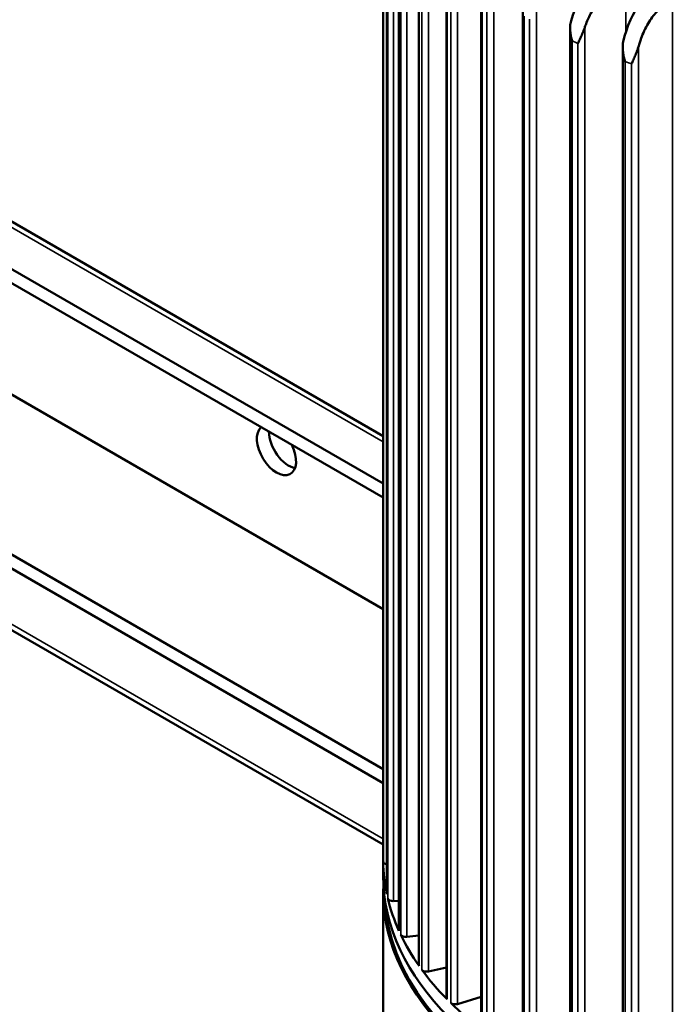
# Model space of a CAD drawing. Header units: millimetres. Extents: x 38 to 2514, y 38 to 1622.
# Tile 214 of 244: x 1649 to 1726, y 1268 to 1383. Entities that reach past the tile are written whole.
import ezdxf

# ---------------------------------------------------------------- set-up
doc = ezdxf.new("R2010")
doc.units = ezdxf.units.MM
doc.header["$LTSCALE"] = 7.692308
doc.layers.add('Visible (ISO)', color=7, linetype='Continuous', lineweight=50)
doc.layers.add('Visible Narrow (ISO)', color=7, linetype='Continuous', lineweight=35)

msp = doc.modelspace()

# ---------------------------------------------------------------- linework, layer by layer
at = {"layer": 'Visible (ISO)'}
for p, q in [((1691.923, 1283.121), (1691.923, 1407.187)), ((1692.356, 1403.302), (1692.356, 1280.996)), ((1693.753, 1399.192), (1693.753, 1276.775)), ((1696.092, 1395.372), (1696.092, 1272.696)), ((1699.334, 1391.675), (1699.334, 1268.828)), ((1703.422, 1388.237), (1703.422, 1265.237)), ((1708.288, 1385.187), (1708.288, 1261.985)), ((1691.923, 1334.672), (1606.173, 1384.18)), ((1713.847, 1382.477), (1713.847, 1259.128)), ((1604.466, 1379.59), (1691.923, 1329.096)), ((1720.004, 1380.216), (1720.004, 1256.714)), ((1604.466, 1377.957), (1691.923, 1327.463)), ((1691.923, 1314.4), (1605.173, 1364.485)), ((1691.923, 1293.987), (1585.374, 1355.503)), ((1691.923, 1295.62), (1586.789, 1356.32)), ((1582.253, 1350.097), (1691.923, 1286.779)), ((1691.923, 1240.889), (1691.923, 1281.243)), ((1693.118, 1280.162), (1693.753, 1280.193)), ((1694.702, 1275.96), (1696.092, 1276.136)), ((1697.223, 1271.914), (1699.334, 1272.353)), ((1700.636, 1268.093), (1703.422, 1268.923))]:
    msp.add_line(p, q, dxfattribs=at)
for centre, major_axis, ratio, start_param, end_param in [((1749.423, 1411.27), (48, 0), 0.5773503, 2.0679844, 7.2777567), ((1716.494, 1383.58), (1.871, 4.644), 0.4664807, 0.7128372, 1.804323), ((1722.113, 1381.301), (1.434, 4.796), 0.3749741, 0.6737616, 1.7652474), ((1679.42, 1333.049), (-1.625, 2.815), 0.5773503, 0.1225243, 4.5898646), ((1680.834, 1333.866), (1.625, -2.815), 0.5773503, 3.9269908, 5.8329886), ((1749.423, 1285.039), (-57.5, 0), 0.5773503, 0.007508, 0.1233917), ((1692.525, 1284.793), (-0.6, 0), 0.5773503, 0.007508, 1.2852875), ((1749.423, 1283.121), (-57.5, 0), 0.5773503, 0, 3.1415927), ((1749.423, 1281.243), (57.5, 0), 0.5773503, 3.1133046, 6.3114734), ((1749.423, 1281.365), (57.35, 0), 0.5773503, 3.1644834, 6.2602946), ((1692.956, 1280.996), (-0.6, 0), 0.5773503, 0, 0.1233917), ((1749.423, 1285.039), (-57.5, 0), 0.5773503, 0.1384077, 0.2542914), ((1693.067, 1280.507), (-0.6, 0), 0.5773503, 0.1384077, 1.6547343), ((1694.353, 1276.775), (-0.6, 0), 0.5773503, 0, 0.2542914), ((1749.423, 1285.039), (-57.5, 0), 0.5773503, 0.2693074, 0.3851911), ((1694.574, 1276.299), (-0.6, 0), 0.5773503, 0.2693074, 1.785634), ((1696.692, 1272.696), (-0.6, 0), 0.5773503, 0, 0.3851911), ((1749.423, 1285.039), (-57.5, 0), 0.5773503, 0.4002071, 0.5160908), ((1697.019, 1272.24), (-0.6, 0), 0.5773503, 0.4002071, 1.9165337), ((1699.934, 1268.828), (-0.6, 0), 0.5773503, 0, 0.5160908), ((1749.423, 1285.039), (-57.5, 0), 0.5773503, 0.5311068, 0.6469905), ((1700.361, 1268.401), (-0.6, 0), 0.5773503, 0.5311068, 2.0474334)]:
    msp.add_ellipse(centre, major_axis=major_axis, ratio=ratio, start_param=start_param, end_param=end_param, dxfattribs=at)
for points in [[(1718.453, 1386.796), (1718.253, 1386.659), (1718.035, 1386.485), (1717.608, 1386.086), (1717.399, 1385.861), (1717.03, 1385.415), (1716.836, 1385.155), (1716.474, 1384.602), (1716.306, 1384.31), (1716.024, 1383.761), (1715.884, 1383.453), (1715.697, 1382.972), (1715.637, 1382.8), (1715.583, 1382.633)], [(1724.251, 1384.671), (1724.084, 1384.521), (1723.901, 1384.332), (1723.544, 1383.903), (1723.369, 1383.663), (1723.06, 1383.192), (1722.898, 1382.918), (1722.595, 1382.34), (1722.454, 1382.036), (1722.218, 1381.467), (1722.101, 1381.15), (1721.944, 1380.655), (1721.894, 1380.48), (1721.849, 1380.309)]]:
    msp.add_open_spline(points, degree=3, knots=[-0.74133438, -0.74133438, -0.74133438, -0.74133438, -0.64848029, -0.64848029, -0.5556262, -0.5556262, -0.46290193, -0.46290193, -0.37017765, -0.37017765, -0.27758415, -0.27758415, -0.22681307, -0.22681307, -0.22681307, -0.22681307], dxfattribs=at)
for points in [[(1714.078, 1381.002), (1714.052, 1381.092), (1713.993, 1381.274), (1713.941, 1381.551), (1713.892, 1381.834), (1713.86, 1382.122), (1713.844, 1382.413), (1713.848, 1382.712), (1713.878, 1383.021), (1713.923, 1383.243), (1713.954, 1383.355)], [(1715.583, 1382.633), (1715.543, 1382.51), (1715.458, 1382.279), (1715.33, 1381.971), (1715.203, 1381.686), (1715.083, 1381.42), (1714.967, 1381.169), (1714.869, 1380.923), (1714.793, 1380.775), (1714.763, 1380.699)], [(1720.3, 1378.563), (1720.272, 1378.65), (1720.206, 1378.828), (1720.145, 1379.1), (1720.085, 1379.379), (1720.04, 1379.664), (1720.011, 1379.953), (1720, 1380.252), (1720.013, 1380.564), (1720.046, 1380.788), (1720.071, 1380.902)], [(1721.849, 1380.309), (1721.816, 1380.184), (1721.741, 1379.946), (1721.622, 1379.628), (1721.5, 1379.335), (1721.381, 1379.06), (1721.264, 1378.8), (1721.162, 1378.546), (1721.081, 1378.392), (1721.048, 1378.314)]]:
    msp.add_open_spline(points, degree=3, dxfattribs=at)
at = {"layer": 'Visible Narrow (ISO)'}
for p, q in [((1691.925, 1406.938), (1691.925, 1284.79)), ((1693.118, 1404.191), (1693.118, 1280.162)), ((1692.361, 1403.101), (1692.36, 1280.954)), ((1692.473, 1402.607), (1692.473, 1280.459)), ((1694.702, 1399.99), (1694.702, 1275.96)), ((1693.773, 1398.836), (1693.772, 1276.688)), ((1693.996, 1398.355), (1693.996, 1276.207)), ((1697.223, 1395.944), (1697.223, 1271.914)), ((1696.137, 1394.714), (1696.136, 1272.566)), ((1696.467, 1394.253), (1696.467, 1272.105)), ((1700.636, 1392.122), (1700.636, 1268.093)), ((1699.413, 1390.805), (1699.412, 1268.657)), ((1699.844, 1390.373), (1699.844, 1268.225)), ((1704.885, 1388.591), (1704.885, 1264.561)), ((1720.36, 1381.988), (1720.36, 1388.099)), ((1703.544, 1387.176), (1703.544, 1265.028)), ((1704.07, 1386.781), (1704.069, 1264.633)), ((1709.896, 1385.409), (1709.896, 1261.38)), ((1725.847, 1259.877), (1725.847, 1386.107)), ((1691.923, 1333.995), (1605.173, 1384.08)), ((1708.461, 1383.89), (1708.46, 1261.742)), ((1709.071, 1383.538), (1709.071, 1261.39)), ((1715.583, 1382.633), (1715.583, 1258.604)), ((1714.078, 1381.003), (1714.078, 1258.854)), ((1714.763, 1380.699), (1714.763, 1258.551)), ((1721.849, 1380.309), (1721.849, 1256.28)), ((1720.3, 1378.563), (1720.3, 1256.415)), ((1720.36, 1378.543), (1720.36, 1378.544)), ((1721.048, 1378.314), (1721.048, 1256.166)), ((1581.839, 1351.012), (1691.923, 1287.455))]:
    msp.add_line(p, q, dxfattribs=at)
for centre, major_axis, start_param, end_param in [((1749.423, 1412.086), (-46.585, 0), 4.9439536, 10.3991743), ((1749.423, 1411.687), (-47.085, 0), 6.268373, 9.4395903), ((1749.423, 1407.187), (57.5, 0), 4.0503825, 4.0653985), ((1749.423, 1407.187), (57.5, 0), 4.1812822, 4.1962982)]:
    msp.add_ellipse(centre, major_axis=major_axis, ratio=0.5773503, start_param=start_param, end_param=end_param, dxfattribs=at)

doc.saveas('drawing.dxf')
